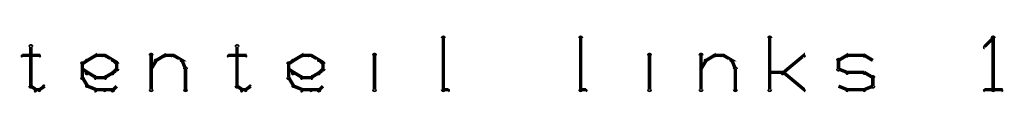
# Model space of a CAD drawing. Extents: x 98 to 599, y 121 to 517.
# Tile 53 of 77: x 423.85 to 481.15, y 287.08 to 290.5. Entities that reach past the tile are written whole.
import ezdxf

# ---------------------------------------------------------------- set-up
doc = ezdxf.new("R2010")
doc.units = 0
doc.layers.add('DRAWING', color=4, linetype='CONTINUOUS')

msp = doc.modelspace()

# ---------------------------------------------------------------- linework, layer by layer
at = {"layer": 'DRAWING', "color": 2}
for points in [[(424.6, 289.8, 0.1, 0.1, 1), (424.4, 289.8, 0, 0, 0), (424.5, 289.8, 0, 0, 0), (424.5, 289.8, 0.2, 0.2, 0), (424.5, 287.5, 0.2, 0.2, 0), (424.5, 287.5, 0, 0, 0), (424.5, 287.5, 0.1, 0.1, 0), (424.4, 287.5, 0.1, 0.1, 1), (424.6, 287.5, 0, 0, 0)], [(436.6, 289.8, 0.1, 0.1, 1), (436.4, 289.8, 0, 0, 0), (436.5, 289.8, 0, 0, 0), (436.5, 289.8, 0.2, 0.2, 0), (436.5, 287.5, 0.2, 0.2, 0), (436.5, 287.5, 0, 0, 0), (436.5, 287.5, 0.1, 0.1, 0), (436.4, 287.5, 0.1, 0.1, 1), (436.6, 287.5, 0, 0, 0)], [(444.5, 290, 0.1, 0.1, 1), (444.5, 290, 0, 0, 0), (444.5, 290, 0, 0, 0), (444.5, 290, 0.2, 0.2, 0), (444.5, 290, 0.2, 0.2, 0), (444.5, 290, 0, 0, 0), (444.5, 290, 0.1, 0.1, 0), (444.5, 290, 0.1, 0.1, 1), (444.5, 290, 0, 0, 0)], [(448.4, 287.3, 0.1, 0.1, 1), (448.6, 287.3, 0, 0, 0), (448.5, 287.3, 0, 0, 0), (448.5, 287.3, 0.2, 0.2, 0), (448.5, 290.3, 0.2, 0.2, 0), (448.5, 290.3, 0, 0, 0), (448.5, 290.3, 0.1, 0.1, 0), (448.6, 290.3, 0.1, 0.1, 1), (448.4, 290.3, 0, 0, 0)], [(456.4, 287.3, 0.1, 0.1, 1), (456.6, 287.3, 0, 0, 0), (456.5, 287.3, 0, 0, 0), (456.5, 287.3, 0.2, 0.2, 0), (456.5, 290.3, 0.2, 0.2, 0), (456.5, 290.3, 0, 0, 0), (456.5, 290.3, 0.1, 0.1, 0), (456.6, 290.3, 0.1, 0.1, 1), (456.4, 290.3, 0, 0, 0)], [(460.5, 290, 0.1, 0.1, 1), (460.5, 290, 0, 0, 0), (460.5, 290, 0, 0, 0), (460.5, 290, 0.2, 0.2, 0), (460.5, 290, 0.2, 0.2, 0), (460.5, 290, 0, 0, 0), (460.5, 290, 0.1, 0.1, 0), (460.5, 290, 0.1, 0.1, 1), (460.5, 290, 0, 0, 0)], [(467.4, 287.3, 0.1, 0.1, 1), (467.6, 287.3, 0, 0, 0), (467.5, 287.3, 0, 0, 0), (467.5, 287.3, 0.2, 0.2, 0), (467.5, 290.3, 0.2, 0.2, 0), (467.5, 290.3, 0, 0, 0), (467.5, 290.3, 0.1, 0.1, 0), (467.6, 290.3, 0.1, 0.1, 1), (467.4, 290.3, 0, 0, 0)], [(480.5, 290.2, 0.1, 0.1, 1), (480.5, 290.3, 0, 0, 0), (480.5, 290.3, 0, 0, 0), (480.5, 290.3, 0.2, 0.2, 0), (480, 289.8, 0.2, 0.2, 0), (480, 289.8, 0, 0, 0), (480, 289.8, 0.1, 0.1, 0), (480, 289.8, 0.1, 0.1, 1), (480, 289.7, 0, 0, 0)], [(480.4, 287.3, 0.1, 0.1, 1), (480.6, 287.3, 0, 0, 0), (480.5, 287.3, 0, 0, 0), (480.5, 287.3, 0.2, 0.2, 0), (480.5, 290.3, 0.2, 0.2, 0), (480.5, 290.3, 0, 0, 0), (480.5, 290.3, 0.1, 0.1, 0), (480.6, 290.3, 0.1, 0.1, 1), (480.4, 290.3, 0, 0, 0)], [(424, 289.3, 0.1, 0.1, 1), (424, 289.2, 0, 0, 0), (424, 289.3, 0, 0, 0), (424, 289.3, 0.2, 0.2, 0), (425, 289.3, 0.2, 0.2, 0), (425, 289.3, 0, 0, 0), (425, 289.3, 0.1, 0.1, 0), (425, 289.2, 0.1, 0.1, 1), (425, 289.3, 0, 0, 0)], [(427.7, 289, 0.1, 0.1, 1), (427.8, 289, 0, 0, 0), (427.8, 289, 0, 0, 0), (427.8, 289, 0.2, 0.2, 0), (428.3, 289.3, 0.2, 0.2, 0), (428.3, 289.3, 0, 0, 0), (428.3, 289.3, 0.1, 0.1, 0), (428.3, 289.2, 0.1, 0.1, 1), (428.2, 289.3, 0, 0, 0)], [(428.3, 289.3, 0.1, 0.1, 1), (428.3, 289.2, 0, 0, 0), (428.3, 289.3, 0, 0, 0), (428.3, 289.3, 0.2, 0.2, 0), (428.8, 289.3, 0.2, 0.2, 0), (428.8, 289.3, 0, 0, 0), (428.8, 289.3, 0.1, 0.1, 0), (428.8, 289.2, 0.1, 0.1, 1), (428.8, 289.3, 0, 0, 0)], [(428.8, 289.3, 0.1, 0.1, 1), (428.7, 289.2, 0, 0, 0), (428.8, 289.3, 0, 0, 0), (428.8, 289.3, 0.2, 0.2, 0), (429.3, 289, 0.2, 0.2, 0), (429.3, 289, 0, 0, 0), (429.3, 289, 0.1, 0.1, 0), (429.2, 289, 0.1, 0.1, 1), (429.3, 289, 0, 0, 0)], [(431.4, 287.3, 0.1, 0.1, 1), (431.6, 287.3, 0, 0, 0), (431.5, 287.3, 0, 0, 0), (431.5, 287.3, 0.2, 0.2, 0), (431.5, 289.3, 0.2, 0.2, 0), (431.5, 289.3, 0, 0, 0), (431.5, 289.3, 0.1, 0.1, 0), (431.6, 289.3, 0.1, 0.1, 1), (431.4, 289.3, 0, 0, 0)], [(431.7, 289, 0.1, 0.1, 1), (431.8, 289, 0, 0, 0), (431.8, 289, 0, 0, 0), (431.8, 289, 0.2, 0.2, 0), (432.3, 289.3, 0.2, 0.2, 0), (432.3, 289.3, 0, 0, 0), (432.3, 289.3, 0.1, 0.1, 0), (432.3, 289.2, 0.1, 0.1, 1), (432.2, 289.3, 0, 0, 0)], [(432.3, 289.3, 0.1, 0.1, 1), (432.3, 289.2, 0, 0, 0), (432.3, 289.3, 0, 0, 0), (432.3, 289.3, 0.2, 0.2, 0), (432.8, 289.3, 0.2, 0.2, 0), (432.8, 289.3, 0, 0, 0), (432.8, 289.3, 0.1, 0.1, 0), (432.8, 289.2, 0.1, 0.1, 1), (432.8, 289.3, 0, 0, 0)], [(432.8, 289.3, 0.1, 0.1, 1), (432.7, 289.2, 0, 0, 0), (432.8, 289.3, 0, 0, 0), (432.8, 289.3, 0.2, 0.2, 0), (433.3, 289, 0.2, 0.2, 0), (433.3, 289, 0, 0, 0), (433.3, 289, 0.1, 0.1, 0), (433.2, 289, 0.1, 0.1, 1), (433.3, 289, 0, 0, 0)], [(436, 289.3, 0.1, 0.1, 1), (436, 289.2, 0, 0, 0), (436, 289.3, 0, 0, 0), (436, 289.3, 0.2, 0.2, 0), (437, 289.3, 0.2, 0.2, 0), (437, 289.3, 0, 0, 0), (437, 289.3, 0.1, 0.1, 0), (437, 289.2, 0.1, 0.1, 1), (437, 289.3, 0, 0, 0)], [(439.7, 289, 0.1, 0.1, 1), (439.8, 289, 0, 0, 0), (439.8, 289, 0, 0, 0), (439.8, 289, 0.2, 0.2, 0), (440.3, 289.3, 0.2, 0.2, 0), (440.3, 289.3, 0, 0, 0), (440.3, 289.3, 0.1, 0.1, 0), (440.3, 289.2, 0.1, 0.1, 1), (440.2, 289.3, 0, 0, 0)], [(440.3, 289.3, 0.1, 0.1, 1), (440.3, 289.2, 0, 0, 0), (440.3, 289.3, 0, 0, 0), (440.3, 289.3, 0.2, 0.2, 0), (440.8, 289.3, 0.2, 0.2, 0), (440.8, 289.3, 0, 0, 0), (440.8, 289.3, 0.1, 0.1, 0), (440.8, 289.2, 0.1, 0.1, 1), (440.8, 289.3, 0, 0, 0)], [(440.8, 289.3, 0.1, 0.1, 1), (440.7, 289.2, 0, 0, 0), (440.8, 289.3, 0, 0, 0), (440.8, 289.3, 0.2, 0.2, 0), (441.3, 289, 0.2, 0.2, 0), (441.3, 289, 0, 0, 0), (441.3, 289, 0.1, 0.1, 0), (441.2, 289, 0.1, 0.1, 1), (441.3, 289, 0, 0, 0)], [(444.4, 287.3, 0.1, 0.1, 1), (444.6, 287.3, 0, 0, 0), (444.5, 287.3, 0, 0, 0), (444.5, 287.3, 0.2, 0.2, 0), (444.5, 289.3, 0.2, 0.2, 0), (444.5, 289.3, 0, 0, 0), (444.5, 289.3, 0.1, 0.1, 0), (444.6, 289.3, 0.1, 0.1, 1), (444.4, 289.3, 0, 0, 0)], [(460.4, 287.3, 0.1, 0.1, 1), (460.6, 287.3, 0, 0, 0), (460.5, 287.3, 0, 0, 0), (460.5, 287.3, 0.2, 0.2, 0), (460.5, 289.3, 0.2, 0.2, 0), (460.5, 289.3, 0, 0, 0), (460.5, 289.3, 0.1, 0.1, 0), (460.6, 289.3, 0.1, 0.1, 1), (460.4, 289.3, 0, 0, 0)], [(463.4, 287.3, 0.1, 0.1, 1), (463.6, 287.3, 0, 0, 0), (463.5, 287.3, 0, 0, 0), (463.5, 287.3, 0.2, 0.2, 0), (463.5, 289.3, 0.2, 0.2, 0), (463.5, 289.3, 0, 0, 0), (463.5, 289.3, 0.1, 0.1, 0), (463.6, 289.3, 0.1, 0.1, 1), (463.4, 289.3, 0, 0, 0)], [(463.7, 289, 0.1, 0.1, 1), (463.8, 289, 0, 0, 0), (463.8, 289, 0, 0, 0), (463.8, 289, 0.2, 0.2, 0), (464.3, 289.3, 0.2, 0.2, 0), (464.3, 289.3, 0, 0, 0), (464.3, 289.3, 0.1, 0.1, 0), (464.3, 289.2, 0.1, 0.1, 1), (464.2, 289.3, 0, 0, 0)], [(464.3, 289.3, 0.1, 0.1, 1), (464.3, 289.2, 0, 0, 0), (464.3, 289.3, 0, 0, 0), (464.3, 289.3, 0.2, 0.2, 0), (464.8, 289.3, 0.2, 0.2, 0), (464.8, 289.3, 0, 0, 0), (464.8, 289.3, 0.1, 0.1, 0), (464.8, 289.2, 0.1, 0.1, 1), (464.8, 289.3, 0, 0, 0)], [(464.8, 289.3, 0.1, 0.1, 1), (464.7, 289.2, 0, 0, 0), (464.8, 289.3, 0, 0, 0), (464.8, 289.3, 0.2, 0.2, 0), (465.3, 289, 0.2, 0.2, 0), (465.3, 289, 0, 0, 0), (465.3, 289, 0.1, 0.1, 0), (465.2, 289, 0.1, 0.1, 1), (465.3, 289, 0, 0, 0)], [(468.2, 288.3, 0.1, 0.1, 1), (468.3, 288.2, 0, 0, 0), (468.3, 288.3, 0, 0, 0), (468.3, 288.3, 0.2, 0.2, 0), (469.5, 289.3, 0.2, 0.2, 0), (469.5, 289.3, 0, 0, 0), (469.5, 289.3, 0.1, 0.1, 0), (469.5, 289.2, 0.1, 0.1, 1), (469.5, 289.3, 0, 0, 0)], [(471.5, 289, 0.1, 0.1, 1), (471.5, 289, 0, 0, 0), (471.5, 289, 0, 0, 0), (471.5, 289, 0.2, 0.2, 0), (472, 289.3, 0.2, 0.2, 0), (472, 289.3, 0, 0, 0), (472, 289.3, 0.1, 0.1, 0), (472, 289.2, 0.1, 0.1, 1), (472, 289.3, 0, 0, 0)], [(472, 289.3, 0.1, 0.1, 1), (472, 289.2, 0, 0, 0), (472, 289.3, 0, 0, 0), (472, 289.3, 0.2, 0.2, 0), (473, 289.3, 0.2, 0.2, 0), (473, 289.3, 0, 0, 0), (473, 289.3, 0.1, 0.1, 0), (473, 289.2, 0.1, 0.1, 1), (473, 289.3, 0, 0, 0)], [(473, 289.3, 0.1, 0.1, 1), (473, 289.2, 0, 0, 0), (473, 289.3, 0, 0, 0), (473, 289.3, 0.2, 0.2, 0), (473.5, 289, 0.2, 0.2, 0), (473.5, 289, 0, 0, 0), (473.5, 289, 0.1, 0.1, 0), (473.5, 289, 0.1, 0.1, 1), (473.5, 289, 0, 0, 0)], [(427.4, 288, 0.1, 0.1, 1), (427.6, 288, 0, 0, 0), (427.5, 288, 0, 0, 0), (427.5, 288, 0.2, 0.2, 0), (427.5, 288.8, 0.2, 0.2, 0), (427.5, 288.8, 0, 0, 0), (427.5, 288.8, 0.1, 0.1, 0), (427.6, 288.8, 0.1, 0.1, 1), (427.4, 288.8, 0, 0, 0)], [(427.5, 288.8, 0.1, 0.1, 1), (427.5, 288.7, 0, 0, 0), (427.5, 288.8, 0, 0, 0), (427.5, 288.8, 0.2, 0.2, 0), (427.8, 289, 0.2, 0.2, 0), (427.8, 289, 0, 0, 0), (427.8, 289, 0.1, 0.1, 0), (427.8, 289, 0.1, 0.1, 1), (427.7, 289, 0, 0, 0)], [(429.3, 289, 0.1, 0.1, 1), (429.2, 289, 0, 0, 0), (429.3, 289, 0, 0, 0), (429.3, 289, 0.2, 0.2, 0), (429.5, 288.8, 0.2, 0.2, 0), (429.5, 288.8, 0, 0, 0), (429.5, 288.8, 0.1, 0.1, 0), (429.5, 288.7, 0.1, 0.1, 1), (429.5, 288.8, 0, 0, 0)], [(429.6, 288.8, 0.1, 0.1, 1), (429.4, 288.8, 0, 0, 0), (429.5, 288.8, 0, 0, 0), (429.5, 288.8, 0.2, 0.2, 0), (429.5, 288.5, 0.2, 0.2, 0), (429.5, 288.5, 0, 0, 0), (429.5, 288.5, 0.1, 0.1, 0), (429.4, 288.5, 0.1, 0.1, 1), (429.6, 288.5, 0, 0, 0)], [(431.5, 288.5, 0.1, 0.1, 1), (431.5, 288.5, 0, 0, 0), (431.5, 288.5, 0, 0, 0), (431.5, 288.5, 0.2, 0.2, 0), (431.8, 289, 0.2, 0.2, 0), (431.8, 289, 0, 0, 0), (431.8, 289, 0.1, 0.1, 0), (431.8, 289, 0.1, 0.1, 1), (431.7, 289, 0, 0, 0)], [(433.3, 289, 0.1, 0.1, 1), (433.2, 289, 0, 0, 0), (433.3, 289, 0, 0, 0), (433.3, 289, 0.2, 0.2, 0), (433.5, 288.5, 0.2, 0.2, 0), (433.5, 288.5, 0, 0, 0), (433.5, 288.5, 0.1, 0.1, 0), (433.5, 288.5, 0.1, 0.1, 1), (433.5, 288.5, 0, 0, 0)], [(439.4, 288, 0.1, 0.1, 1), (439.6, 288, 0, 0, 0), (439.5, 288, 0, 0, 0), (439.5, 288, 0.2, 0.2, 0), (439.5, 288.8, 0.2, 0.2, 0), (439.5, 288.8, 0, 0, 0), (439.5, 288.8, 0.1, 0.1, 0), (439.6, 288.8, 0.1, 0.1, 1), (439.4, 288.8, 0, 0, 0)], [(439.5, 288.8, 0.1, 0.1, 1), (439.5, 288.7, 0, 0, 0), (439.5, 288.8, 0, 0, 0), (439.5, 288.8, 0.2, 0.2, 0), (439.8, 289, 0.2, 0.2, 0), (439.8, 289, 0, 0, 0), (439.8, 289, 0.1, 0.1, 0), (439.8, 289, 0.1, 0.1, 1), (439.7, 289, 0, 0, 0)], [(441.3, 289, 0.1, 0.1, 1), (441.2, 289, 0, 0, 0), (441.3, 289, 0, 0, 0), (441.3, 289, 0.2, 0.2, 0), (441.5, 288.8, 0.2, 0.2, 0), (441.5, 288.8, 0, 0, 0), (441.5, 288.8, 0.1, 0.1, 0), (441.5, 288.7, 0.1, 0.1, 1), (441.5, 288.8, 0, 0, 0)], [(441.6, 288.8, 0.1, 0.1, 1), (441.4, 288.8, 0, 0, 0), (441.5, 288.8, 0, 0, 0), (441.5, 288.8, 0.2, 0.2, 0), (441.5, 288.5, 0.2, 0.2, 0), (441.5, 288.5, 0, 0, 0), (441.5, 288.5, 0.1, 0.1, 0), (441.4, 288.5, 0.1, 0.1, 1), (441.6, 288.5, 0, 0, 0)], [(463.5, 288.5, 0.1, 0.1, 1), (463.5, 288.5, 0, 0, 0), (463.5, 288.5, 0, 0, 0), (463.5, 288.5, 0.2, 0.2, 0), (463.8, 289, 0.2, 0.2, 0), (463.8, 289, 0, 0, 0), (463.8, 289, 0.1, 0.1, 0), (463.8, 289, 0.1, 0.1, 1), (463.7, 289, 0, 0, 0)], [(465.3, 289, 0.1, 0.1, 1), (465.2, 289, 0, 0, 0), (465.3, 289, 0, 0, 0), (465.3, 289, 0.2, 0.2, 0), (465.5, 288.5, 0.2, 0.2, 0), (465.5, 288.5, 0, 0, 0), (465.5, 288.5, 0.1, 0.1, 0), (465.5, 288.5, 0.1, 0.1, 1), (465.5, 288.5, 0, 0, 0)], [(471.4, 288.5, 0.1, 0.1, 1), (471.6, 288.5, 0, 0, 0), (471.5, 288.5, 0, 0, 0), (471.5, 288.5, 0.2, 0.2, 0), (471.5, 289, 0.2, 0.2, 0), (471.5, 289, 0, 0, 0), (471.5, 289, 0.1, 0.1, 0), (471.6, 289, 0.1, 0.1, 1), (471.4, 289, 0, 0, 0)], [(427.7, 288.2, 0.1, 0.1, 1), (427.8, 288.3, 0, 0, 0), (427.8, 288.3, 0, 0, 0), (427.8, 288.3, 0.2, 0.2, 0), (427.5, 288.5, 0.2, 0.2, 0), (427.5, 288.5, 0, 0, 0), (427.5, 288.5, 0.1, 0.1, 0), (427.5, 288.5, 0.1, 0.1, 1), (427.5, 288.5, 0, 0, 0)], [(428.2, 288, 0.1, 0.1, 1), (428.3, 288, 0, 0, 0), (428.3, 288, 0, 0, 0), (428.3, 288, 0.2, 0.2, 0), (427.8, 288.3, 0.2, 0.2, 0), (427.8, 288.3, 0, 0, 0), (427.8, 288.3, 0.1, 0.1, 0), (427.8, 288.3, 0.1, 0.1, 1), (427.7, 288.2, 0, 0, 0)], [(429.3, 288.2, 0.1, 0.1, 1), (429.2, 288.3, 0, 0, 0), (429.3, 288.3, 0, 0, 0), (429.3, 288.3, 0.2, 0.2, 0), (428.8, 288, 0.2, 0.2, 0), (428.8, 288, 0, 0, 0), (428.8, 288, 0.1, 0.1, 0), (428.7, 288, 0.1, 0.1, 1), (428.8, 288, 0, 0, 0)], [(429.5, 288.5, 0.1, 0.1, 1), (429.5, 288.5, 0, 0, 0), (429.5, 288.5, 0, 0, 0), (429.5, 288.5, 0.2, 0.2, 0), (429.3, 288.3, 0.2, 0.2, 0), (429.3, 288.3, 0, 0, 0), (429.3, 288.3, 0.1, 0.1, 0), (429.2, 288.3, 0.1, 0.1, 1), (429.3, 288.2, 0, 0, 0)], [(433.6, 288.5, 0.1, 0.1, 1), (433.4, 288.5, 0, 0, 0), (433.5, 288.5, 0, 0, 0), (433.5, 288.5, 0.2, 0.2, 0), (433.5, 287.3, 0.2, 0.2, 0), (433.5, 287.3, 0, 0, 0), (433.5, 287.3, 0.1, 0.1, 0), (433.4, 287.3, 0.1, 0.1, 1), (433.6, 287.3, 0, 0, 0)], [(439.7, 288.2, 0.1, 0.1, 1), (439.8, 288.3, 0, 0, 0), (439.8, 288.3, 0, 0, 0), (439.8, 288.3, 0.2, 0.2, 0), (439.5, 288.5, 0.2, 0.2, 0), (439.5, 288.5, 0, 0, 0), (439.5, 288.5, 0.1, 0.1, 0), (439.5, 288.5, 0.1, 0.1, 1), (439.5, 288.5, 0, 0, 0)], [(440.2, 288, 0.1, 0.1, 1), (440.3, 288, 0, 0, 0), (440.3, 288, 0, 0, 0), (440.3, 288, 0.2, 0.2, 0), (439.8, 288.3, 0.2, 0.2, 0), (439.8, 288.3, 0, 0, 0), (439.8, 288.3, 0.1, 0.1, 0), (439.8, 288.3, 0.1, 0.1, 1), (439.7, 288.2, 0, 0, 0)], [(441.3, 288.2, 0.1, 0.1, 1), (441.2, 288.3, 0, 0, 0), (441.3, 288.3, 0, 0, 0), (441.3, 288.3, 0.2, 0.2, 0), (440.8, 288, 0.2, 0.2, 0), (440.8, 288, 0, 0, 0), (440.8, 288, 0.1, 0.1, 0), (440.7, 288, 0.1, 0.1, 1), (440.8, 288, 0, 0, 0)], [(441.5, 288.5, 0.1, 0.1, 1), (441.5, 288.5, 0, 0, 0), (441.5, 288.5, 0, 0, 0), (441.5, 288.5, 0.2, 0.2, 0), (441.3, 288.3, 0.2, 0.2, 0), (441.3, 288.3, 0, 0, 0), (441.3, 288.3, 0.1, 0.1, 0), (441.2, 288.3, 0.1, 0.1, 1), (441.3, 288.2, 0, 0, 0)], [(465.6, 288.5, 0.1, 0.1, 1), (465.4, 288.5, 0, 0, 0), (465.5, 288.5, 0, 0, 0), (465.5, 288.5, 0.2, 0.2, 0), (465.5, 287.3, 0.2, 0.2, 0), (465.5, 287.3, 0, 0, 0), (465.5, 287.3, 0.1, 0.1, 0), (465.4, 287.3, 0.1, 0.1, 1), (465.6, 287.3, 0, 0, 0)], [(467.5, 288.3, 0.1, 0.1, 1), (467.5, 288.2, 0, 0, 0), (467.5, 288.3, 0, 0, 0), (467.5, 288.3, 0.2, 0.2, 0), (468.3, 288.3, 0.2, 0.2, 0), (468.3, 288.3, 0, 0, 0), (468.3, 288.3, 0.1, 0.1, 0), (468.3, 288.2, 0.1, 0.1, 1), (468.3, 288.3, 0, 0, 0)], [(468.3, 288.3, 0.1, 0.1, 1), (468.2, 288.2, 0, 0, 0), (468.3, 288.3, 0, 0, 0), (468.3, 288.3, 0.2, 0.2, 0), (469.5, 287.3, 0.2, 0.2, 0), (469.5, 287.3, 0, 0, 0), (469.5, 287.3, 0.1, 0.1, 0), (469.5, 287.2, 0.1, 0.1, 1), (469.5, 287.3, 0, 0, 0)], [(472, 288.2, 0.1, 0.1, 1), (472, 288.3, 0, 0, 0), (472, 288.3, 0, 0, 0), (472, 288.3, 0.2, 0.2, 0), (471.5, 288.5, 0.2, 0.2, 0), (471.5, 288.5, 0, 0, 0), (471.5, 288.5, 0.1, 0.1, 0), (471.5, 288.5, 0.1, 0.1, 1), (471.5, 288.5, 0, 0, 0)], [(473, 288.2, 0.1, 0.1, 1), (473, 288.3, 0, 0, 0), (473, 288.3, 0, 0, 0), (473, 288.3, 0.2, 0.2, 0), (472, 288.3, 0.2, 0.2, 0), (472, 288.3, 0, 0, 0), (472, 288.3, 0.1, 0.1, 0), (472, 288.3, 0.1, 0.1, 1), (472, 288.2, 0, 0, 0)], [(473.5, 288, 0.1, 0.1, 1), (473.5, 288, 0, 0, 0), (473.5, 288, 0, 0, 0), (473.5, 288, 0.2, 0.2, 0), (473, 288.3, 0.2, 0.2, 0), (473, 288.3, 0, 0, 0), (473, 288.3, 0.1, 0.1, 0), (473, 288.3, 0.1, 0.1, 1), (473, 288.2, 0, 0, 0)], [(425, 287.3, 0.1, 0.1, 1), (425, 287.2, 0, 0, 0), (425, 287.3, 0, 0, 0), (425, 287.3, 0.2, 0.2, 0), (425.3, 287.5, 0.2, 0.2, 0), (425.3, 287.5, 0, 0, 0), (425.3, 287.5, 0.1, 0.1, 0), (425.3, 287.5, 0.1, 0.1, 1), (425.2, 287.5, 0, 0, 0)], [(427.7, 287.5, 0.1, 0.1, 1), (427.8, 287.5, 0, 0, 0), (427.8, 287.5, 0, 0, 0), (427.8, 287.5, 0.2, 0.2, 0), (427.5, 288, 0.2, 0.2, 0), (427.5, 288, 0, 0, 0), (427.5, 288, 0.1, 0.1, 0), (427.5, 288, 0.1, 0.1, 1), (427.5, 288, 0, 0, 0)], [(428.2, 287.2, 0.1, 0.1, 1), (428.3, 287.3, 0, 0, 0), (428.3, 287.3, 0, 0, 0), (428.3, 287.3, 0.2, 0.2, 0), (427.8, 287.5, 0.2, 0.2, 0), (427.8, 287.5, 0, 0, 0), (427.8, 287.5, 0.1, 0.1, 0), (427.8, 287.5, 0.1, 0.1, 1), (427.7, 287.5, 0, 0, 0)], [(428.8, 287.9, 0.1, 0.1, 1), (428.8, 288.1, 0, 0, 0), (428.8, 288, 0, 0, 0), (428.8, 288, 0.2, 0.2, 0), (428.3, 288, 0.2, 0.2, 0), (428.3, 288, 0, 0, 0), (428.3, 288, 0.1, 0.1, 0), (428.3, 288.1, 0.1, 0.1, 1), (428.3, 287.9, 0, 0, 0)], [(437, 287.3, 0.1, 0.1, 1), (437, 287.2, 0, 0, 0), (437, 287.3, 0, 0, 0), (437, 287.3, 0.2, 0.2, 0), (437.3, 287.5, 0.2, 0.2, 0), (437.3, 287.5, 0, 0, 0), (437.3, 287.5, 0.1, 0.1, 0), (437.3, 287.5, 0.1, 0.1, 1), (437.2, 287.5, 0, 0, 0)], [(439.7, 287.5, 0.1, 0.1, 1), (439.8, 287.5, 0, 0, 0), (439.8, 287.5, 0, 0, 0), (439.8, 287.5, 0.2, 0.2, 0), (439.5, 288, 0.2, 0.2, 0), (439.5, 288, 0, 0, 0), (439.5, 288, 0.1, 0.1, 0), (439.5, 288, 0.1, 0.1, 1), (439.5, 288, 0, 0, 0)], [(440.2, 287.2, 0.1, 0.1, 1), (440.3, 287.3, 0, 0, 0), (440.3, 287.3, 0, 0, 0), (440.3, 287.3, 0.2, 0.2, 0), (439.8, 287.5, 0.2, 0.2, 0), (439.8, 287.5, 0, 0, 0), (439.8, 287.5, 0.1, 0.1, 0), (439.8, 287.5, 0.1, 0.1, 1), (439.7, 287.5, 0, 0, 0)], [(440.8, 287.9, 0.1, 0.1, 1), (440.8, 288.1, 0, 0, 0), (440.8, 288, 0, 0, 0), (440.8, 288, 0.2, 0.2, 0), (440.3, 288, 0.2, 0.2, 0), (440.3, 288, 0, 0, 0), (440.3, 288, 0.1, 0.1, 0), (440.3, 288.1, 0.1, 0.1, 1), (440.3, 287.9, 0, 0, 0)], [(473.4, 287.5, 0.1, 0.1, 1), (473.6, 287.5, 0, 0, 0), (473.5, 287.5, 0, 0, 0), (473.5, 287.5, 0.2, 0.2, 0), (473.5, 288, 0.2, 0.2, 0), (473.5, 288, 0, 0, 0), (473.5, 288, 0.1, 0.1, 0), (473.6, 288, 0.1, 0.1, 1), (473.4, 288, 0, 0, 0)], [(424.5, 287.5, 0.1, 0.1, 1), (424.5, 287.5, 0, 0, 0), (424.5, 287.5, 0, 0, 0), (424.5, 287.5, 0.2, 0.2, 0), (424.8, 287.3, 0.2, 0.2, 0), (424.8, 287.3, 0, 0, 0), (424.8, 287.3, 0.1, 0.1, 0), (424.7, 287.2, 0.1, 0.1, 1), (424.8, 287.3, 0, 0, 0)], [(424.8, 287.3, 0.1, 0.1, 1), (424.8, 287.2, 0, 0, 0), (424.8, 287.3, 0, 0, 0), (424.8, 287.3, 0.2, 0.2, 0), (425, 287.3, 0.2, 0.2, 0), (425, 287.3, 0, 0, 0), (425, 287.3, 0.1, 0.1, 0), (425, 287.2, 0.1, 0.1, 1), (425, 287.3, 0, 0, 0)], [(428.8, 287.2, 0.1, 0.1, 1), (428.8, 287.3, 0, 0, 0), (428.8, 287.3, 0, 0, 0), (428.8, 287.3, 0.2, 0.2, 0), (428.3, 287.3, 0.2, 0.2, 0), (428.3, 287.3, 0, 0, 0), (428.3, 287.3, 0.1, 0.1, 0), (428.3, 287.3, 0.1, 0.1, 1), (428.3, 287.2, 0, 0, 0)], [(429.3, 287.2, 0.1, 0.1, 1), (429.3, 287.3, 0, 0, 0), (429.3, 287.3, 0, 0, 0), (429.3, 287.3, 0.2, 0.2, 0), (428.8, 287.3, 0.2, 0.2, 0), (428.8, 287.3, 0, 0, 0), (428.8, 287.3, 0.1, 0.1, 0), (428.8, 287.3, 0.1, 0.1, 1), (428.8, 287.2, 0, 0, 0)], [(429.5, 287.5, 0.1, 0.1, 1), (429.5, 287.5, 0, 0, 0), (429.5, 287.5, 0, 0, 0), (429.5, 287.5, 0.2, 0.2, 0), (429.3, 287.3, 0.2, 0.2, 0), (429.3, 287.3, 0, 0, 0), (429.3, 287.3, 0.1, 0.1, 0), (429.2, 287.3, 0.1, 0.1, 1), (429.3, 287.2, 0, 0, 0)], [(436.5, 287.5, 0.1, 0.1, 1), (436.5, 287.5, 0, 0, 0), (436.5, 287.5, 0, 0, 0), (436.5, 287.5, 0.2, 0.2, 0), (436.8, 287.3, 0.2, 0.2, 0), (436.8, 287.3, 0, 0, 0), (436.8, 287.3, 0.1, 0.1, 0), (436.7, 287.2, 0.1, 0.1, 1), (436.8, 287.3, 0, 0, 0)], [(436.8, 287.3, 0.1, 0.1, 1), (436.8, 287.2, 0, 0, 0), (436.8, 287.3, 0, 0, 0), (436.8, 287.3, 0.2, 0.2, 0), (437, 287.3, 0.2, 0.2, 0), (437, 287.3, 0, 0, 0), (437, 287.3, 0.1, 0.1, 0), (437, 287.2, 0.1, 0.1, 1), (437, 287.3, 0, 0, 0)], [(440.8, 287.2, 0.1, 0.1, 1), (440.8, 287.3, 0, 0, 0), (440.8, 287.3, 0, 0, 0), (440.8, 287.3, 0.2, 0.2, 0), (440.3, 287.3, 0.2, 0.2, 0), (440.3, 287.3, 0, 0, 0), (440.3, 287.3, 0.1, 0.1, 0), (440.3, 287.3, 0.1, 0.1, 1), (440.3, 287.2, 0, 0, 0)], [(441.3, 287.2, 0.1, 0.1, 1), (441.3, 287.3, 0, 0, 0), (441.3, 287.3, 0, 0, 0), (441.3, 287.3, 0.2, 0.2, 0), (440.8, 287.3, 0.2, 0.2, 0), (440.8, 287.3, 0, 0, 0), (440.8, 287.3, 0.1, 0.1, 0), (440.8, 287.3, 0.1, 0.1, 1), (440.8, 287.2, 0, 0, 0)], [(441.5, 287.5, 0.1, 0.1, 1), (441.5, 287.5, 0, 0, 0), (441.5, 287.5, 0, 0, 0), (441.5, 287.5, 0.2, 0.2, 0), (441.3, 287.3, 0.2, 0.2, 0), (441.3, 287.3, 0, 0, 0), (441.3, 287.3, 0.1, 0.1, 0), (441.2, 287.3, 0.1, 0.1, 1), (441.3, 287.2, 0, 0, 0)], [(448.8, 287.2, 0.1, 0.1, 1), (448.8, 287.3, 0, 0, 0), (448.8, 287.3, 0, 0, 0), (448.8, 287.3, 0.2, 0.2, 0), (448.5, 287.3, 0.2, 0.2, 0), (448.5, 287.3, 0, 0, 0), (448.5, 287.3, 0.1, 0.1, 0), (448.5, 287.3, 0.1, 0.1, 1), (448.5, 287.2, 0, 0, 0)], [(456.8, 287.2, 0.1, 0.1, 1), (456.8, 287.3, 0, 0, 0), (456.8, 287.3, 0, 0, 0), (456.8, 287.3, 0.2, 0.2, 0), (456.5, 287.3, 0.2, 0.2, 0), (456.5, 287.3, 0, 0, 0), (456.5, 287.3, 0.1, 0.1, 0), (456.5, 287.3, 0.1, 0.1, 1), (456.5, 287.2, 0, 0, 0)], [(471.5, 287.5, 0.1, 0.1, 1), (471.5, 287.5, 0, 0, 0), (471.5, 287.5, 0, 0, 0), (471.5, 287.5, 0.2, 0.2, 0), (472, 287.3, 0.2, 0.2, 0), (472, 287.3, 0, 0, 0), (472, 287.3, 0.1, 0.1, 0), (472, 287.2, 0.1, 0.1, 1), (472, 287.3, 0, 0, 0)], [(472, 287.3, 0.1, 0.1, 1), (472, 287.2, 0, 0, 0), (472, 287.3, 0, 0, 0), (472, 287.3, 0.2, 0.2, 0), (473, 287.3, 0.2, 0.2, 0), (473, 287.3, 0, 0, 0), (473, 287.3, 0.1, 0.1, 0), (473, 287.2, 0.1, 0.1, 1), (473, 287.3, 0, 0, 0)], [(473, 287.3, 0.1, 0.1, 1), (473, 287.2, 0, 0, 0), (473, 287.3, 0, 0, 0), (473, 287.3, 0.2, 0.2, 0), (473.5, 287.5, 0.2, 0.2, 0), (473.5, 287.5, 0, 0, 0), (473.5, 287.5, 0.1, 0.1, 0), (473.5, 287.5, 0.1, 0.1, 1), (473.5, 287.5, 0, 0, 0)], [(480, 287.3, 0.1, 0.1, 1), (480, 287.2, 0, 0, 0), (480, 287.3, 0, 0, 0), (480, 287.3, 0.2, 0.2, 0), (481, 287.3, 0.2, 0.2, 0), (481, 287.3, 0, 0, 0), (481, 287.3, 0.1, 0.1, 0), (481, 287.2, 0.1, 0.1, 1), (481, 287.3, 0, 0, 0)]]:
    msp.add_lwpolyline(points, format="xyseb", dxfattribs=at)

doc.saveas('drawing.dxf')
